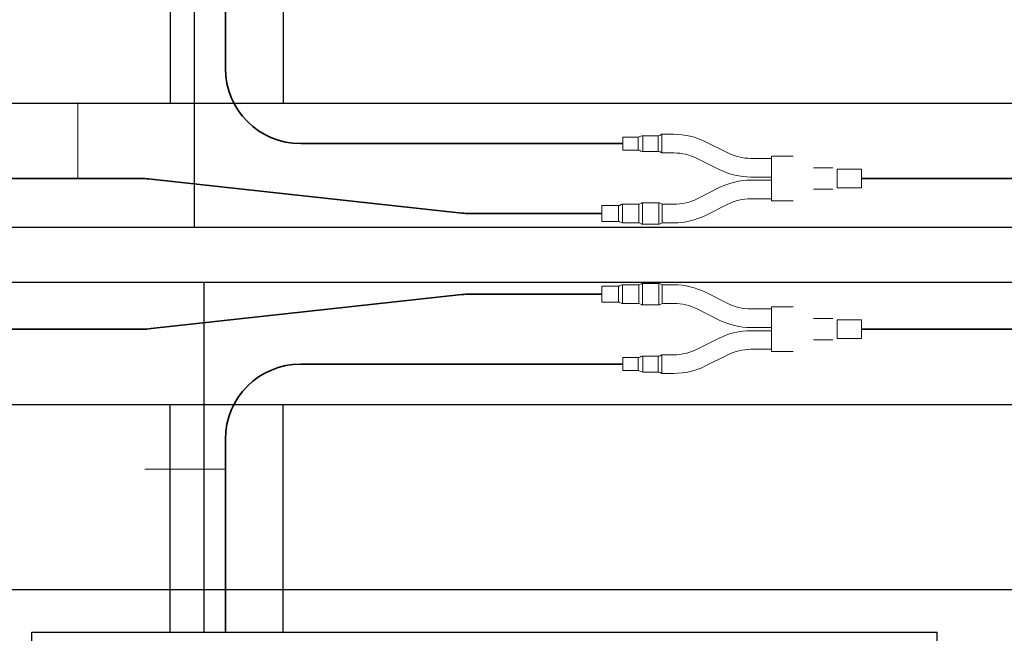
# Model space of a CAD drawing. Header units: millimetres. Extents: x 4 to 3534, y 14 to 98.
# Tile 82 of 161: x 19.199 to 20.506, y 58.99 to 59.809. Entities that reach past the tile are written whole.
import ezdxf

# ---------------------------------------------------------------- set-up
doc = ezdxf.new("R2010")
doc.units = ezdxf.units.MM
doc.header["$MEASUREMENT"] = 0
for name, color, linetype in [('ARQ - EQUIPO CONDENSADORA', 2, 'Continuous'), ('ARQ-DERIVADORES', 1, 'Continuous'), ('ARQ-DETALHES', 7, 'Continuous'), ('ARQ-ELETROCALHA', 3, 'Continuous'), ('ARQ-SMB-CTE', 2, 'Continuous'), ('ARQ-TEXTO4', 4, 'Continuous')]:
    doc.layers.add(name, color=color, linetype=linetype)
doc.layers.add('ARQ-TUBULAÇÃO GÁS FREON', color=5, linetype='Continuous', lineweight=35)

msp = doc.modelspace()

# ---------------------------------------------------------------- linework, layer by layer
at = {"layer": 'ARQ - EQUIPO CONDENSADORA', "color": 7, "linetype": 'Continuous'}
for p, q in [((19.215, 58.99559), (20.4171, 58.99559)), ((19.215, 58.98393), (19.215, 58.99559)), ((20.4171, 58.98393), (20.4171, 58.99559))]:
    msp.add_line(p, q, dxfattribs=at)
at = {"layer": 'ARQ-DERIVADORES', "color": 7, "linetype": 'Continuous', "lineweight": 15}
for p, q in [((20.04687, 59.65524), (20.02631, 59.65524)), ((20.02631, 59.65524), (20.02631, 59.6342)), ((20.04687, 59.65524), (20.04687, 59.6342)), ((20.0517, 59.65709), (20.04939, 59.65587)), ((20.06762, 59.65709), (20.0517, 59.65709)), ((20.0517, 59.65709), (20.0517, 59.63234)), ((20.02015, 59.65338), (19.99988, 59.65338)), ((19.99988, 59.65338), (19.99988, 59.63606)), ((20.02015, 59.65338), (20.02015, 59.63606)), ((20.02379, 59.65461), (20.02267, 59.65401)), ((20.13911, 59.63238), (20.10959, 59.64717)), ((19.99988, 59.63606), (20.02015, 59.63606)), ((20.02267, 59.63543), (20.02379, 59.63483)), ((20.02631, 59.6342), (20.04687, 59.6342)), ((20.04939, 59.63357), (20.0517, 59.63234)), ((20.0517, 59.63234), (20.06762, 59.63234)), ((20.0985, 59.62504), (20.12802, 59.61025)), ((20.19724, 59.62508), (20.16999, 59.62508)), ((20.22629, 59.62799), (20.19724, 59.62799)), ((20.19724, 59.62799), (20.19724, 59.6159)), ((20.19724, 59.6159), (20.19724, 59.58058)), ((20.27858, 59.61242), (20.25305, 59.61242)), ((20.31693, 59.61061), (20.28439, 59.61061)), ((20.28439, 59.61061), (20.28439, 59.58586)), ((20.31693, 59.61061), (20.31693, 59.58586)), ((20.16999, 59.60033), (20.19724, 59.60033)), ((20.19724, 59.59615), (20.16999, 59.59615)), ((20.12802, 59.58622), (20.0985, 59.57144)), ((20.19724, 59.56849), (20.19724, 59.58058)), ((20.25306, 59.58406), (20.27858, 59.58406)), ((20.28439, 59.58586), (20.31693, 59.58586)), ((19.99778, 59.56375), (19.99569, 59.56266)), ((20.02093, 59.56413), (19.99938, 59.56413)), ((19.99938, 59.56413), (19.99938, 59.53938)), ((20.02093, 59.56413), (20.02093, 59.53938)), ((20.02451, 59.56555), (20.02253, 59.56452)), ((20.04766, 59.56594), (20.02611, 59.56594)), ((20.02611, 59.56594), (20.02611, 59.53758)), ((20.04766, 59.56594), (20.04766, 59.53758)), ((20.05199, 59.56413), (20.04926, 59.56555)), ((20.06762, 59.56413), (20.05199, 59.56413)), ((20.05199, 59.53938), (20.05199, 59.56413)), ((20.10959, 59.54931), (20.13911, 59.56409)), ((20.16999, 59.5714), (20.19724, 59.5714)), ((20.19724, 59.56849), (20.22629, 59.56849)), ((19.99409, 59.56228), (19.97214, 59.56228)), ((19.97214, 59.56228), (19.97214, 59.54124)), ((19.99409, 59.56228), (19.99409, 59.54124)), ((19.97214, 59.54124), (19.99409, 59.54124)), ((19.99569, 59.54085), (19.99778, 59.53977)), ((19.99938, 59.53938), (20.02093, 59.53938)), ((20.02253, 59.53899), (20.02451, 59.53797)), ((20.02611, 59.53758), (20.04766, 59.53758)), ((20.04926, 59.53797), (20.05199, 59.53938)), ((20.05199, 59.53938), (20.06762, 59.53938)), ((19.97214, 59.45524), (19.99409, 59.45524)), ((19.97214, 59.4342), (19.97214, 59.45524)), ((19.99409, 59.4342), (19.99409, 59.45524)), ((19.99569, 59.45562), (19.99778, 59.45671)), ((19.99938, 59.45709), (20.02093, 59.45709)), ((19.99938, 59.43234), (19.99938, 59.45709)), ((20.02093, 59.43234), (20.02093, 59.45709)), ((20.02253, 59.45748), (20.02451, 59.45851)), ((20.02611, 59.4589), (20.04766, 59.4589)), ((20.02611, 59.43054), (20.02611, 59.4589)), ((20.04766, 59.43054), (20.04766, 59.4589)), ((20.04926, 59.45851), (20.05199, 59.45709)), ((20.05199, 59.45709), (20.06762, 59.45709)), ((20.05199, 59.45709), (20.05199, 59.43234)), ((20.10959, 59.44717), (20.13911, 59.43238)), ((19.99409, 59.4342), (19.97214, 59.4342)), ((19.99778, 59.43273), (19.99569, 59.43381)), ((20.02093, 59.43234), (19.99938, 59.43234)), ((20.02451, 59.43093), (20.02253, 59.43195)), ((20.04766, 59.43054), (20.02611, 59.43054)), ((20.05199, 59.43234), (20.04926, 59.43093)), ((20.06762, 59.43234), (20.05199, 59.43234)), ((20.12802, 59.41025), (20.0985, 59.42504)), ((20.16999, 59.42508), (20.19724, 59.42508)), ((20.19724, 59.42799), (20.22629, 59.42799)), ((20.19724, 59.42799), (20.19724, 59.4159)), ((20.19724, 59.38058), (20.19724, 59.4159)), ((20.25306, 59.41242), (20.27858, 59.41242)), ((20.28439, 59.41061), (20.31693, 59.41061)), ((20.28439, 59.38586), (20.28439, 59.41061)), ((20.31693, 59.38586), (20.31693, 59.41061)), ((20.19724, 59.40033), (20.16999, 59.40033)), ((20.16999, 59.39615), (20.19724, 59.39615)), ((20.0985, 59.37144), (20.12802, 59.38622)), ((20.19724, 59.36849), (20.19724, 59.38058)), ((20.27858, 59.38406), (20.25305, 59.38406)), ((20.31693, 59.38586), (20.28439, 59.38586)), ((20.19724, 59.3714), (20.16999, 59.3714)), ((20.22629, 59.36849), (20.19724, 59.36849)), ((19.99988, 59.36042), (20.02015, 59.36042)), ((19.99988, 59.3431), (19.99988, 59.36042)), ((20.02015, 59.3431), (20.02015, 59.36042)), ((20.02267, 59.36105), (20.02379, 59.36165)), ((20.02631, 59.36228), (20.04687, 59.36228)), ((20.02631, 59.34124), (20.02631, 59.36228)), ((20.04687, 59.34124), (20.04687, 59.36228)), ((20.04939, 59.36291), (20.0517, 59.36413)), ((20.0517, 59.36413), (20.06762, 59.36413)), ((20.0517, 59.33938), (20.0517, 59.36413)), ((20.13911, 59.36409), (20.10959, 59.34931)), ((20.02015, 59.3431), (19.99988, 59.3431)), ((20.02379, 59.34187), (20.02267, 59.34247)), ((20.04687, 59.34124), (20.02631, 59.34124)), ((20.0517, 59.33938), (20.04939, 59.34061)), ((20.06762, 59.33938), (20.0517, 59.33938))]:
    msp.add_line(p, q, dxfattribs=at)
for centre, radius, start, end in [((20.02631, 59.64988), 0.00535, 90, 118.07249), ((20.04687, 59.66059), 0.00535, 270, 298.07249), ((20.06762, 59.56338), 0.09372, 63.39329, 90), ((20.02015, 59.65873), 0.00535, 270, 298.07249), ((20.02015, 59.63071), 0.00535, 61.92751, 90), ((20.02631, 59.63956), 0.00535, 241.92751, 270), ((20.04687, 59.62885), 0.00535, 61.92751, 90), ((20.06762, 59.56338), 0.06896, 63.39329, 90), ((20.16999, 59.69405), 0.06896, 243.39329, 270), ((20.16999, 59.69405), 0.09372, 243.39329, 270), ((20.16999, 59.50243), 0.09372, 90, 116.60671), ((19.99938, 59.56065), 0.00349, 90, 117.32389), ((20.02093, 59.56762), 0.00349, 270, 297.32389), ((20.02611, 59.56245), 0.00349, 90, 117.32389), ((20.04766, 59.56245), 0.00349, 62.67611, 90), ((20.06762, 59.6331), 0.06896, 270, 296.60671), ((20.16999, 59.50243), 0.06896, 90, 116.60671), ((19.99409, 59.56576), 0.00349, 270, 297.32389), ((19.99409, 59.53776), 0.00349, 62.67611, 90), ((19.99938, 59.54287), 0.00349, 242.67611, 270), ((20.02093, 59.5359), 0.00349, 62.67611, 90), ((20.02611, 59.54107), 0.00349, 242.67611, 270), ((20.04766, 59.54107), 0.00349, 270, 297.32389), ((20.06762, 59.6331), 0.09372, 270, 296.60671), ((19.99409, 59.45872), 0.00349, 270, 297.32389), ((19.99938, 59.45361), 0.00349, 90, 117.32389), ((20.02093, 59.46058), 0.00349, 270, 297.32389), ((20.02611, 59.45541), 0.00349, 90, 117.32389), ((20.04766, 59.45541), 0.00349, 62.67611, 90), ((20.06762, 59.36338), 0.09372, 63.39329, 90), ((19.99409, 59.43072), 0.00349, 62.67611, 90), ((19.99938, 59.43583), 0.00349, 242.67611, 270), ((20.02093, 59.42886), 0.00349, 62.67611, 90), ((20.02611, 59.43403), 0.00349, 242.67611, 270), ((20.04766, 59.43403), 0.00349, 270, 297.32389), ((20.06762, 59.36338), 0.06896, 63.39329, 90), ((20.16999, 59.49405), 0.06896, 243.39329, 270), ((20.16999, 59.49405), 0.09372, 243.39329, 270), ((20.16999, 59.30243), 0.09372, 90, 116.60671), ((20.06762, 59.4331), 0.06896, 270, 296.60671), ((20.16999, 59.30243), 0.06896, 90, 116.60671), ((20.02015, 59.36577), 0.00535, 270, 298.07249), ((20.02631, 59.35692), 0.00535, 90, 118.07249), ((20.04687, 59.36763), 0.00535, 270, 298.07249), ((20.02015, 59.33775), 0.00535, 61.92751, 90), ((20.02631, 59.3466), 0.00535, 241.92751, 270), ((20.06762, 59.4331), 0.09372, 270, 296.60671), ((20.04687, 59.33589), 0.00535, 61.92751, 90)]:
    msp.add_arc(centre, radius, start, end, dxfattribs=at)
at = {"layer": 'ARQ-DETALHES', "color": 7}
msp.add_line((21.6882, 59.05204), (17.13115, 59.05204), dxfattribs=at)
at = {"layer": 'ARQ-ELETROCALHA', "color": 7}
for p, q in [((19.399, 59.99902), (19.399, 59.69824)), ((19.549, 59.99902), (19.549, 59.69824)), ((17.236, 59.69824), (20.71224, 59.69824)), ((17.236, 59.29824), (20.71224, 59.29824)), ((19.399, 58.99559), (19.399, 59.29824)), ((19.549, 58.99559), (19.549, 59.29824))]:
    msp.add_line(p, q, dxfattribs=at)
at = {"layer": 'ARQ-SMB-CTE', "color": 7}
for p, q in [((19.43076, 59.99902), (19.43076, 59.5339)), ((17.30119, 59.5339), (21.657, 59.5339)), ((17.31556, 59.4607), (21.657, 59.4607)), ((19.44375, 59.4607), (19.44375, 58.99559))]:
    msp.add_line(p, q, dxfattribs=at)
at = {"layer": 'ARQ-TEXTO4', "color": 7, "lineweight": 13}
for p, q in [((19.27625, 59.69922), (19.27625, 59.59824)), ((19.36503, 59.212), (19.47214, 59.212))]:
    msp.add_line(p, q, dxfattribs=at)
at = {"layer": 'ARQ-TUBULAÇÃO GÁS FREON', "color": 7}
for p, q in [((19.47214, 59.99902), (19.47214, 59.74472)), ((19.57214, 59.64472), (19.99988, 59.64472)), ((19.15705, 59.59824), (19.36252, 59.59824)), ((19.37343, 59.59764), (19.78601, 59.55236)), ((20.31693, 59.59824), (20.53281, 59.59824)), ((19.79692, 59.55176), (19.97214, 59.55176)), ((19.37343, 59.39884), (19.78601, 59.44412)), ((19.79692, 59.44472), (19.97214, 59.44472)), ((19.15705, 59.39824), (19.36252, 59.39824)), ((20.31693, 59.39824), (20.53281, 59.39824)), ((19.57214, 59.35176), (19.99988, 59.35176)), ((19.47214, 58.99559), (19.47214, 59.25176))]:
    msp.add_line(p, q, dxfattribs=at)
for centre, start, end in [((19.57214, 59.74472), 180, 270), ((19.36252, 59.49824), 83.73611, 90), ((19.79692, 59.65176), 263.73611, 270), ((19.79692, 59.34472), 90, 96.26389), ((19.36252, 59.49824), 270, 276.26389), ((19.57214, 59.25176), 90, 180)]:
    msp.add_arc(centre, 0.1, start, end, dxfattribs=at)

doc.saveas('drawing.dxf')
